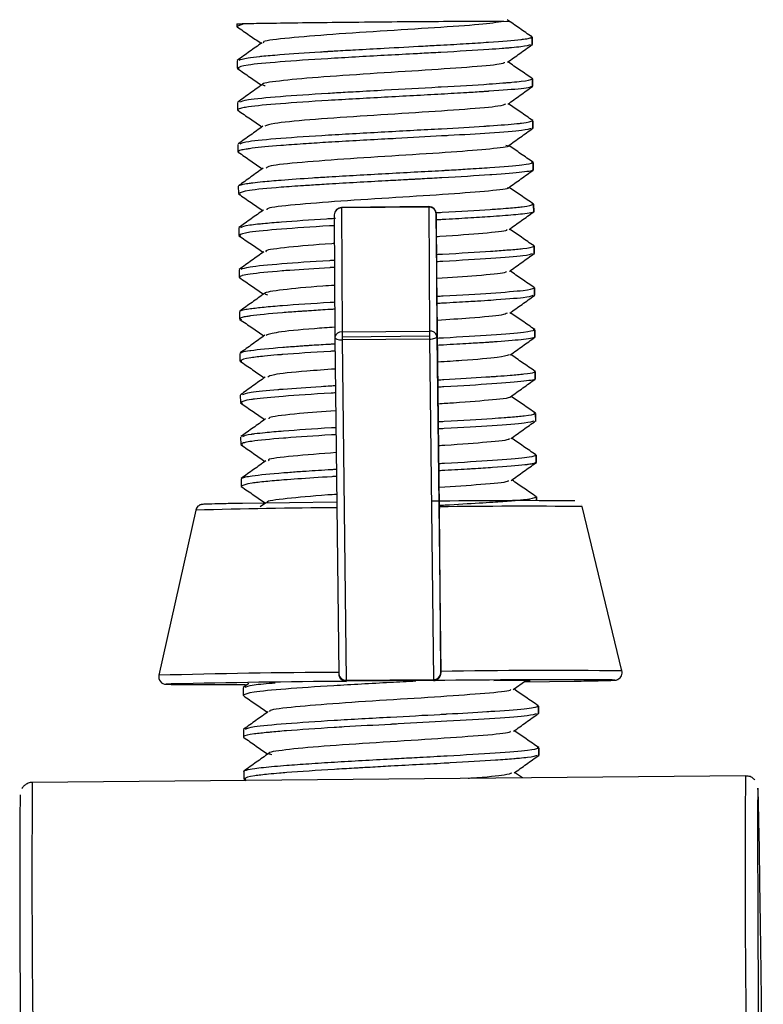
# Model space of a CAD drawing. Header units: millimetres. Extents: x -271 to 35, y 79 to 379.
# Tile 20 of 23: x -221 to -191, y 338 to 378. Entities that reach past the tile are written whole.
import ezdxf

# ---------------------------------------------------------------- set-up
doc = ezdxf.new("R2010")
doc.units = ezdxf.units.MM

msp = doc.modelspace()

# ---------------------------------------------------------------- linework, layer by layer
at = {"color": 7, "linetype": 'Continuous', "lineweight": 25}
for p, q in [((-212.324, 377.415), (-212.323, 377.306)), ((-212.041, 377.411), (-212.323, 377.312)), ((-201.254, 377.5), (-201.469, 377.506)), ((-200.319, 376.874), (-200.369, 376.888)), ((-200.316, 376.539), (-200.319, 376.875)), ((-200.319, 376.874), (-200.316, 376.575)), ((-212.31, 375.913), (-212.308, 375.61)), ((-212.308, 375.613), (-212.23, 375.594)), ((-200.303, 375.175), (-200.315, 375.189)), ((-200.3, 374.84), (-200.303, 375.176)), ((-200.303, 375.175), (-200.3, 374.876)), ((-212.294, 374.213), (-212.292, 373.911)), ((-212.292, 373.914), (-212.249, 373.893)), ((-200.287, 373.474), (-200.31, 373.489)), ((-200.284, 373.141), (-200.287, 373.475)), ((-200.287, 373.474), (-200.284, 373.177)), ((-212.278, 372.512), (-212.276, 372.211)), ((-212.276, 372.214), (-212.23, 372.191)), ((-200.271, 371.774), (-200.341, 371.788)), ((-200.268, 371.44), (-200.271, 371.774)), ((-200.271, 371.774), (-200.268, 371.476)), ((-212.263, 370.812), (-212.26, 370.51)), ((-212.26, 370.513), (-212.181, 370.494)), ((-204.515, 369.98), (-208.065, 369.947)), ((-204.515, 369.966), (-208.065, 369.933)), ((-204.515, 369.966), (-204.491, 364.921)), ((-200.255, 370.075), (-200.323, 370.088)), ((-200.252, 369.739), (-200.255, 370.075)), ((-200.255, 370.075), (-200.252, 369.775)), ((-208.362, 369.644), (-208.338, 364.675)), ((-208.065, 369.933), (-208.04, 364.888)), ((-204.213, 369.683), (-204.188, 364.714)), ((-204.086, 357.708), (-204.213, 369.683)), ((-212.247, 369.113), (-212.244, 368.81)), ((-212.244, 368.813), (-212.166, 368.794)), ((-200.236, 368.04), (-200.239, 368.376)), ((-200.239, 368.375), (-200.236, 368.076)), ((-212.231, 367.413), (-212.228, 367.112)), ((-212.228, 367.114), (-212.184, 367.092)), ((-200.223, 366.675), (-200.245, 366.689)), ((-200.22, 366.341), (-200.223, 366.675)), ((-200.223, 366.675), (-200.22, 366.377)), ((-212.215, 365.712), (-212.212, 365.412)), ((-212.212, 365.414), (-212.129, 365.394)), ((-208.04, 364.888), (-204.491, 364.921)), ((-208.04, 364.888), (-208.039, 364.68)), ((-204.491, 364.921), (-204.489, 364.713)), ((-200.207, 364.974), (-200.278, 364.988)), ((-200.204, 364.641), (-200.207, 364.975)), ((-200.207, 364.974), (-200.205, 364.677)), ((-208.338, 364.675), (-208.177, 350.977)), ((-204.489, 364.713), (-208.039, 364.68)), ((-208.039, 364.68), (-208.037, 364.562)), ((-204.488, 364.595), (-208.037, 364.562)), ((-208.037, 364.562), (-207.875, 350.725)), ((-204.489, 364.713), (-204.488, 364.595)), ((-204.488, 364.595), (-204.325, 350.759)), ((-204.188, 364.714), (-204.027, 351.016)), ((-212.199, 364.012), (-212.196, 363.711)), ((-212.196, 363.713), (-212.121, 363.695)), ((-200.191, 363.275), (-200.225, 363.288)), ((-200.188, 362.94), (-200.191, 363.275)), ((-200.191, 363.275), (-200.189, 362.976)), ((-212.183, 362.313), (-212.18, 362.011)), ((-212.18, 362.013), (-212.096, 361.993)), ((-200.175, 361.576), (-200.243, 361.589)), ((-200.172, 361.241), (-200.175, 361.576)), ((-200.175, 361.576), (-200.173, 361.276)), ((-212.167, 360.614), (-212.164, 360.312)), ((-212.164, 360.314), (-212.076, 360.292)), ((-200.159, 359.875), (-200.194, 359.889)), ((-200.156, 359.542), (-200.159, 359.876)), ((-200.159, 359.875), (-200.157, 359.577)), ((-212.151, 358.913), (-212.148, 358.612)), ((-208.276, 357.965), (-212.095, 357.914)), ((-211.122, 357.949), (-211.372, 357.77)), ((-200.142, 358.026), (-200.144, 358.175)), ((-200.144, 358.175), (-200.142, 358.026)), ((-213.993, 357.639), (-215.491, 350.925)), ((-204.087, 357.731), (-204.085, 357.706)), ((-204.085, 357.706), (-204.086, 357.708)), ((-204.027, 351.083), (-204.085, 357.706)), ((-198.31, 357.852), (-198.312, 357.855)), ((-196.663, 351.101), (-198.286, 357.786)), ((-208.144, 350.844), (-208.144, 350.842)), ((-207.875, 350.725), (-204.325, 350.759)), ((-204.027, 351.016), (-204.027, 351.015)), ((-212.071, 350.413), (-212.068, 350.112)), ((-211.835, 350.593), (-212.062, 350.431)), ((-204.325, 350.713), (-207.874, 350.68)), ((-207.874, 350.68), (-207.873, 350.677)), ((-204.323, 350.711), (-204.325, 350.713)), ((-201.06, 350.708), (-201.874, 350.706)), ((-201.084, 350.35), (-200.588, 350.706)), ((-212.068, 350.115), (-212.039, 350.092)), ((-200.064, 349.675), (-200.098, 349.689)), ((-200.061, 349.341), (-200.064, 349.676)), ((-200.064, 349.675), (-200.061, 349.377)), ((-212.055, 348.714), (-212.053, 348.411)), ((-200.048, 347.976), (-200.115, 347.99)), ((-200.045, 347.641), (-200.048, 347.977)), ((-200.048, 347.976), (-200.045, 347.677)), ((-191.641, 346.836), (-220.639, 346.563)), ((-212.039, 347.015), (-212.037, 346.712)), ((-212.037, 346.715), (-211.958, 346.695)), ((-200.71, 346.75), (-201.027, 346.968)), ((-212.029, 346.7), (-211.949, 346.645))]:
    msp.add_line(p, q, dxfattribs=at)
at = {"color": 7, "linetype": 'Continuous', "lineweight": 25, "flags": 128}
for points in [[(-208.065, 369.947), (-208.065, 369.943), (-208.065, 369.933)], [(-204.515, 369.98), (-204.515, 369.977), (-204.515, 369.966)], [(-208.338, 364.675), (-208.332, 364.653), (-208.315, 364.631), (-208.287, 364.611), (-208.25, 364.594), (-208.204, 364.58), (-208.152, 364.57), (-208.096, 364.564), (-208.037, 364.562)], [(-204.488, 364.595), (-204.429, 364.598), (-204.373, 364.605), (-204.321, 364.616), (-204.276, 364.631), (-204.238, 364.649), (-204.211, 364.67), (-204.194, 364.691), (-204.188, 364.714)], [(-198.593, 350.687), (-198.476, 350.689), (-197.637, 350.705), (-197.122, 350.719), (-196.952, 350.731), (-197.059, 350.737)], [(-214.99, 350.572), (-215.065, 350.569), (-215.195, 350.559)], [(-200.592, 350.656), (-199.607, 350.67), (-198.593, 350.687)], [(-190.918, 331.504), (-190.949, 334.179), (-190.978, 336.639), (-191.006, 338.861), (-191.032, 340.823), (-191.056, 342.509), (-191.078, 343.902), (-191.097, 344.99), (-191.113, 345.763), (-191.127, 346.214), (-191.137, 346.338), (-191.145, 346.135), (-191.149, 345.605), (-191.15, 344.756), (-191.148, 343.593), (-191.143, 342.127), (-191.134, 340.373), (-191.123, 338.346), (-191.108, 336.065)]]:
    msp.add_lwpolyline(points, dxfattribs=at)
at = {"color": 7, "linetype": 'Continuous', "lineweight": 25}
for centre, radius, start, end in [((-212.046, 374.383), 3.027, 89.8919, 95.2652), ((-208.062, 369.647), 0.3, 90.5381, 180.048), ((-204.513, 369.68), 0.3, 0.6492, 90.5381), ((-204.506, 369.673), 0.293, 2.0273, 91.8918), ((-208.07, 369.64), 0.293, 89.1649, 179.1641), ((-208.076, 364.624), 0.267, 82.269, 168.9071), ((-204.45, 364.656), 0.268, 12.4759, 98.711), ((-200.896, 116.819), 241.207, 89.44981, 90.82924), ((-207.264, 126.204), 231.533, 90.2384, 91.66536), ((-200.662, 120.159), 237.639, 89.42713, 90.82743), ((-199.679, 88.947), 262.172, 89.34082, 90.95035), ((-215.198, 350.859), 0.3, 167.428, 270.5386), ((-206.938, 50.502), 300.544, 90.23621, 91.63064), ((-207.899, 351.004), 0.28, 185.5122, 274.8695), ((-207.877, 350.98), 0.3, 180.7895, 207.032), ((-207.877, 350.98), 0.3, 207.0322, 270.5384), ((-206.015, 350.738), 1.86, 180.379, 181.7814), ((-204.307, 351.039), 0.281, 266.2544, 355.3522), ((-204.327, 351.013), 0.3, 270.5379, 0.5368), ((-202.465, 350.771), 1.86, 180.379, 181.7814), ((-199.001, -110.962), 461.703, 89.75896, 90.66044), ((-213.283, 473.58), 123.035, 269.10957, 270.60987), ((-204.906, -90.366), 441.053, 90.3855, 91.3102), ((279.549, 342.906), 471.207, 179.52219, 180.78917), ((304.343, 342.78), 524.996, 179.5871, 180.72426), ((252.791, 342.231), 473.942, 179.5373, 180.77949)]:
    msp.add_arc(centre, radius, start, end, dxfattribs=at)
for points, knots in [([(-200.321, 376.883), (-200.491, 376.999), (-200.83, 377.233), (-201.169, 377.466), (-201.338, 377.583)], [0, 0, 0, 0, 0.500081, 1, 1, 1, 1]), ([(-212.323, 377.312), (-212.323, 377.31), (-212.322, 377.305), (-212.319, 377.297), (-212.305, 377.292), (-212.3, 377.29)], [0, 0, 0, 0, 0.265474, 0.7111691, 1, 1, 1, 1]), ([(-212.314, 377.295), (-212.144, 377.179), (-211.818, 376.954), (-211.491, 376.73), (-211.335, 376.622)], [0, 0, 0, 0, 0.519464, 1, 1, 1, 1]), ([(-201.469, 377.506), (-201.628, 377.508), (-201.946, 377.511), (-203.142, 377.508), (-204.687, 377.498), (-206.462, 377.484), (-208.261, 377.466), (-209.891, 377.446), (-211.249, 377.427), (-211.777, 377.416), (-212.041, 377.411)], [0, 0, 0, 0, 0.125262, 0.25021, 0.375265, 0.500215, 0.625265, 0.750186, 0.875186, 1, 1, 1, 1]), ([(-201.469, 377.506), (-201.747, 377.467), (-202.303, 377.387), (-204.223, 377.254), (-206.491, 377.112), (-208.768, 376.964), (-210.454, 376.817), (-211.31, 376.71), (-211.231, 376.657), (-211.218, 376.648)], [0, 0, 0, 0, 0.161509, 0.323004, 0.484453, 0.64593, 0.80744, 0.968928, 1, 1, 1, 1]), ([(-212.225, 375.935), (-212.155, 375.968), (-212.046, 376.017), (-211.549, 376.075), (-211.125, 376.118), (-210.419, 376.177), (-209.45, 376.245), (-208.738, 376.289), (-208.626, 376.296), (-208.582, 376.299), (-208.477, 376.305), (-208.121, 376.326), (-207.397, 376.367), (-206.19, 376.433), (-205.009, 376.498), (-203.894, 376.558), (-202.975, 376.61), (-201.757, 376.69), (-201.078, 376.741), (-200.775, 376.776), (-200.763, 376.778), (-200.724, 376.782), (-200.59, 376.799), (-200.381, 376.832), (-200.342, 376.859), (-200.319, 376.874)], [0, 0, 0, 0, 0.10335, 0.159744, 0.167378, 0.231528, 0.341494, 0.357549, 0.359362, 0.361462, 0.365262, 0.377961, 0.423719, 0.487643, 0.575247, 0.615892, 0.679944, 0.744203, 0.871789, 0.87241, 0.873483, 0.876982, 0.889391, 0.935824, 1, 1, 1, 1]), ([(-200.38, 376.562), (-200.457, 376.535), (-200.565, 376.497), (-201.06, 376.448), (-201.267, 376.43), (-201.335, 376.424), (-201.361, 376.422), (-201.426, 376.417), (-201.649, 376.4), (-202.397, 376.348), (-203.432, 376.285), (-204.532, 376.224), (-205.294, 376.184), (-206.715, 376.107), (-208.687, 375.997), (-210.664, 375.864), (-212.045, 375.736), (-212.22, 375.654), (-212.308, 375.613)], [0, 0, 0, 0, 0.109457, 0.155457, 0.171451, 0.173253, 0.175368, 0.179162, 0.191785, 0.237143, 0.364105, 0.387591, 0.428177, 0.491823, 0.618969, 0.746059, 0.873051, 1, 1, 1, 1]), ([(-211.299, 376.647), (-211.466, 376.528), (-211.801, 376.288), (-212.136, 376.049), (-212.303, 375.929)], [0, 0, 0, 0, 0.499921, 1, 1, 1, 1]), ([(-201.321, 375.85), (-201.154, 375.969), (-200.819, 376.209), (-200.485, 376.448), (-200.317, 376.568)], [0, 0, 0, 0, 0.499932, 1, 1, 1, 1]), ([(-212.301, 375.599), (-212.131, 375.482), (-211.804, 375.257), (-211.476, 375.031), (-211.318, 374.923)], [0, 0, 0, 0, 0.517868, 1, 1, 1, 1]), ([(-201.447, 375.849), (-201.46, 375.828), (-201.493, 375.769), (-202.661, 375.662), (-204.596, 375.528), (-206.922, 375.384), (-209.126, 375.236), (-210.695, 375.089), (-211.42, 374.976), (-211.22, 374.916), (-211.166, 374.9)], [0, 0, 0, 0, 0.082006, 0.226227, 0.37049, 0.514763, 0.658997, 0.803221, 0.947489, 1, 1, 1, 1]), ([(-200.304, 375.183), (-200.474, 375.3), (-200.805, 375.527), (-201.136, 375.755), (-201.298, 375.866)], [0, 0, 0, 0, 0.512038, 1, 1, 1, 1]), ([(-212.206, 374.236), (-212.13, 374.268), (-211.961, 374.34), (-210.645, 374.465), (-209.121, 374.565), (-208.01, 374.632), (-207.246, 374.675), (-205.968, 374.743), (-204.781, 374.81), (-203.332, 374.89), (-202.381, 374.944), (-201.618, 375), (-201.388, 375.019), (-201.32, 375.025), (-201.293, 375.027), (-201.232, 375.032), (-201.033, 375.049), (-200.507, 375.098), (-200.39, 375.142), (-200.303, 375.175)], [0, 0, 0, 0, 0.102703, 0.230696, 0.358785, 0.399002, 0.423003, 0.487467, 0.608638, 0.615499, 0.743377, 0.789734, 0.805978, 0.80786, 0.809926, 0.813695, 0.826339, 0.872023, 1, 1, 1, 1]), ([(-200.33, 374.864), (-200.349, 374.852), (-200.394, 374.825), (-200.85, 374.759), (-201.518, 374.708), (-202.079, 374.67), (-202.102, 374.668), (-202.176, 374.663), (-202.455, 374.645), (-203.053, 374.606), (-204.345, 374.534), (-206.314, 374.427), (-208.665, 374.299), (-210.657, 374.163), (-211.685, 374.066), (-212.061, 374.001), (-212.245, 373.96), (-212.272, 373.933), (-212.292, 373.914)], [0, 0, 0, 0, 0.047655, 0.111287, 0.238137, 0.238743, 0.239798, 0.243255, 0.255559, 0.301691, 0.36555, 0.49223, 0.618905, 0.745626, 0.872448, 0.912427, 0.936204, 1, 1, 1, 1]), ([(-211.283, 374.948), (-211.45, 374.829), (-211.785, 374.589), (-212.119, 374.349), (-212.287, 374.23)], [0, 0, 0, 0, 0.499931, 1, 1, 1, 1]), ([(-201.306, 374.15), (-201.138, 374.27), (-200.804, 374.51), (-200.469, 374.749), (-200.302, 374.869)], [0, 0, 0, 0, 0.499916, 1, 1, 1, 1]), ([(-201.396, 374.15), (-201.454, 374.121), (-201.588, 374.055), (-202.96, 373.938), (-205.004, 373.802), (-207.349, 373.657), (-209.442, 373.509), (-210.906, 373.37), (-211.102, 373.286), (-211.19, 373.249)], [0, 0, 0, 0, 0.116171, 0.268117, 0.420019, 0.571942, 0.7239, 0.87584, 1, 1, 1, 1]), ([(-200.29, 373.484), (-200.459, 373.6), (-200.79, 373.828), (-201.121, 374.056), (-201.283, 374.167)], [0, 0, 0, 0, 0.512318, 1, 1, 1, 1]), ([(-212.282, 373.897), (-212.112, 373.781), (-211.786, 373.556), (-211.459, 373.331), (-211.302, 373.223)], [0, 0, 0, 0, 0.518936, 1, 1, 1, 1]), ([(-200.352, 373.162), (-200.435, 373.134), (-200.613, 373.074), (-201.897, 372.976), (-203.167, 372.899), (-203.873, 372.86), (-203.966, 372.855), (-203.992, 372.854), (-204.587, 372.821), (-205.369, 372.777), (-206.931, 372.692), (-208.218, 372.623), (-209.259, 372.555), (-209.915, 372.511), (-210.777, 372.451), (-211.462, 372.385), (-211.78, 372.342), (-211.827, 372.335), (-211.845, 372.333), (-211.886, 372.327), (-212.017, 372.307), (-212.22, 372.268), (-212.255, 372.234), (-212.276, 372.214)], [0, 0, 0, 0, 0.108216, 0.235247, 0.346063, 0.358184, 0.36137, 0.362503, 0.362641, 0.466293, 0.490224, 0.617331, 0.673387, 0.681016, 0.745003, 0.854369, 0.870446, 0.872298, 0.874326, 0.878063, 0.890664, 0.936344, 1, 1, 1, 1]), ([(-211.265, 373.249), (-211.433, 373.129), (-211.767, 372.889), (-212.102, 372.65), (-212.269, 372.53)], [0, 0, 0, 0, 0.5001756, 1, 1, 1, 1]), ([(-212.189, 372.536), (-212.114, 372.568), (-211.944, 372.642), (-210.628, 372.765), (-208.658, 372.894), (-206.3, 373.028), (-204.047, 373.147), (-202.718, 373.225), (-202.152, 373.261), (-202.08, 373.266), (-202.061, 373.267), (-201.605, 373.298), (-201.136, 373.336), (-200.473, 373.405), (-200.372, 373.442), (-200.287, 373.474)], [0, 0, 0, 0, 0.102813, 0.23088, 0.358886, 0.486884, 0.614927, 0.726753, 0.738946, 0.742121, 0.743224, 0.743348, 0.847821, 0.87192, 1, 1, 1, 1]), ([(-201.292, 372.449), (-201.125, 372.568), (-200.79, 372.808), (-200.456, 373.048), (-200.288, 373.167)], [0, 0, 0, 0, 0.49992, 1, 1, 1, 1]), ([(-201.384, 372.482), (-201.343, 372.474), (-201.134, 372.43), (-201.779, 372.341), (-203.257, 372.214), (-205.428, 372.075), (-207.76, 371.929), (-209.754, 371.781), (-211.016, 371.652), (-211.1, 371.578), (-211.132, 371.549)], [0, 0, 0, 0, 0.0350521, 0.1805519, 0.3260934, 0.4716472, 0.6171643, 0.7626669, 0.9082135, 1, 1, 1, 1]), ([(-200.275, 371.784), (-200.444, 371.9), (-200.775, 372.128), (-201.106, 372.355), (-201.267, 372.467)], [0, 0, 0, 0, 0.512416, 1, 1, 1, 1]), ([(-212.265, 372.196), (-212.095, 372.079), (-211.769, 371.855), (-211.443, 371.63), (-211.286, 371.522)], [0, 0, 0, 0, 0.51951, 1, 1, 1, 1]), ([(-211.25, 371.548), (-211.417, 371.428), (-211.751, 371.189), (-212.086, 370.949), (-212.253, 370.829)], [0, 0, 0, 0, 0.499921, 1, 1, 1, 1]), ([(-212.22, 370.834), (-212.205, 370.847), (-212.174, 370.874), (-211.996, 370.908), (-211.859, 370.929), (-211.813, 370.936), (-211.795, 370.938), (-211.751, 370.944), (-211.593, 370.964), (-211.223, 371.004), (-210.456, 371.071), (-209.512, 371.139), (-208.455, 371.203), (-207.46, 371.26), (-205.897, 371.35), (-204.703, 371.41), (-203.972, 371.451), (-203.943, 371.453), (-203.848, 371.458), (-203.501, 371.478), (-202.843, 371.518), (-201.714, 371.588), (-200.545, 371.68), (-200.362, 371.742), (-200.271, 371.774)], [0, 0, 0, 0, 0.039551, 0.085879, 0.101969, 0.103774, 0.105859, 0.109646, 0.12233, 0.168099, 0.232072, 0.31973, 0.36029, 0.424551, 0.488708, 0.616457, 0.61707, 0.618134, 0.62162, 0.634015, 0.680468, 0.744785, 0.872389, 1, 1, 1, 1]), ([(-200.29, 371.462), (-200.296, 371.457), (-200.308, 371.445), (-200.424, 371.417), (-200.792, 371.366), (-201.459, 371.308), (-202.553, 371.235), (-203.504, 371.18), (-204.609, 371.118), (-204.992, 371.097), (-205.113, 371.09), (-205.159, 371.088), (-205.271, 371.082), (-205.644, 371.062), (-206.779, 371.002), (-207.997, 370.932), (-209.062, 370.867), (-209.742, 370.824), (-210.839, 370.745), (-211.999, 370.635), (-212.173, 370.554), (-212.26, 370.513)], [0, 0, 0, 0, 0.021588, 0.045392, 0.109366, 0.229688, 0.23647, 0.363408, 0.40951, 0.425562, 0.42738, 0.429482, 0.43326, 0.445845, 0.491094, 0.618103, 0.641589, 0.682114, 0.745913, 0.873009, 1, 1, 1, 1]), ([(-201.275, 370.749), (-201.107, 370.869), (-200.773, 371.108), (-200.438, 371.348), (-200.271, 371.468)], [0, 0, 0, 0, 0.499936, 1, 1, 1, 1]), ([(-201.329, 370.748), (-201.318, 370.744), (-201.214, 370.704), (-202.002, 370.618), (-203.609, 370.488), (-205.85, 370.348), (-208.164, 370.202), (-210.039, 370.054), (-211.111, 369.934), (-211.109, 369.869), (-211.108, 369.849)], [0, 0, 0, 0, 0.018217, 0.170584, 0.322904, 0.475241, 0.627615, 0.779976, 0.932293, 1, 1, 1, 1]), ([(-200.258, 370.083), (-200.427, 370.2), (-200.758, 370.427), (-201.089, 370.655), (-201.251, 370.766)], [0, 0, 0, 0, 0.512321, 1, 1, 1, 1]), ([(-212.254, 370.499), (-212.085, 370.382), (-211.757, 370.157), (-211.429, 369.931), (-211.271, 369.822)], [0, 0, 0, 0, 0.5172194, 1, 1, 1, 1]), ([(-204.248, 369.736), (-204.156, 369.741), (-203.32, 369.786), (-202.455, 369.84), (-201.652, 369.895), (-201.177, 369.93), (-200.477, 369.994), (-200.344, 370.042), (-200.255, 370.075)], [0, 0, 0, 0, 0.0396749, 0.3589881, 0.4180326, 0.5200994, 0.6802321, 1, 1, 1, 1]), ([(-211.235, 369.848), (-211.402, 369.728), (-211.737, 369.488), (-212.072, 369.249), (-212.239, 369.129)], [0, 0, 0, 0, 0.49992, 1, 1, 1, 1]), ([(-200.252, 369.775), (-200.252, 369.775), (-200.253, 369.773), (-200.254, 369.769), (-200.269, 369.754), (-200.366, 369.725), (-200.721, 369.673), (-201.323, 369.618), (-202.103, 369.564), (-202.918, 369.514), (-203.661, 369.469), (-204.13, 369.444), (-204.21, 369.439)], [0, 0, 0, 0, 0.005138, 0.014584, 0.0464, 0.161646, 0.322198, 0.542173, 0.644282, 0.805332, 0.966682, 1, 1, 1, 1]), ([(-201.256, 369.051), (-201.088, 369.171), (-200.754, 369.411), (-200.419, 369.65), (-200.252, 369.77)], [0, 0, 0, 0, 0.499922, 1, 1, 1, 1]), ([(-208.361, 369.209), (-208.427, 369.205), (-209.242, 369.158), (-210.592, 369.064), (-211.983, 368.937), (-212.157, 368.854), (-212.244, 368.813)], [0, 0, 0, 0, 0.028789, 0.352378, 0.676069, 1, 1, 1, 1]), ([(-212.161, 369.136), (-212.092, 369.168), (-211.997, 369.213), (-211.531, 369.27), (-211.123, 369.313), (-210.311, 369.381), (-209.309, 369.451), (-208.52, 369.499), (-208.392, 369.506), (-208.305, 369.511)], [0, 0, 0, 0, 0.276842, 0.384447, 0.448665, 0.620423, 0.943876, 0.962199, 1, 1, 1, 1]), ([(-212.237, 368.799), (-212.068, 368.682), (-211.74, 368.457), (-211.413, 368.232), (-211.255, 368.123)], [0, 0, 0, 0, 0.517965, 1, 1, 1, 1]), ([(-201.37, 369.05), (-201.354, 369.038), (-201.288, 368.99), (-202.247, 368.894), (-203.38, 368.806), (-204.159, 368.756), (-204.202, 368.753)], [0, 0, 0, 0, 0.137408, 0.55648, 0.975597, 1, 1, 1, 1]), ([(-200.24, 368.383), (-200.41, 368.5), (-200.741, 368.728), (-201.072, 368.956), (-201.234, 369.067)], [0, 0, 0, 0, 0.511975, 1, 1, 1, 1]), ([(-208.358, 368.481), (-208.394, 368.479), (-209.163, 368.427), (-210.267, 368.326), (-211.201, 368.217), (-211.135, 368.161), (-211.121, 368.149)], [0, 0, 0, 0, 0.020972, 0.455713, 0.89048, 1, 1, 1, 1]), ([(-204.194, 368.039), (-204.115, 368.043), (-203.301, 368.088), (-202.266, 368.147), (-201.507, 368.205), (-201.062, 368.24), (-200.532, 368.288), (-200.265, 368.339), (-200.24, 368.371), (-200.239, 368.375), (-200.239, 368.375)], [0, 0, 0, 0, 0.03479, 0.3559781, 0.4976196, 0.5168231, 0.6785091, 0.9549205, 0.9954379, 1, 1, 1, 1]), ([(-200.239, 368.375), (-200.239, 368.376), (-200.239, 368.377), (-200.241, 368.382), (-200.239, 368.386), (-200.249, 368.389), (-200.249, 368.389)], [0, 0, 0, 0, 0.1094562, 0.308752, 0.9768262, 1, 1, 1, 1]), ([(-211.22, 368.148), (-211.387, 368.029), (-211.721, 367.789), (-212.056, 367.549), (-212.224, 367.43)], [0, 0, 0, 0, 0.49993, 1, 1, 1, 1]), ([(-200.299, 368.063), (-200.381, 368.035), (-200.558, 367.975), (-201.923, 367.873), (-203.26, 367.79), (-204.11, 367.744), (-204.191, 367.74)], [0, 0, 0, 0, 0.290935, 0.627739, 0.96461, 1, 1, 1, 1]), ([(-201.243, 367.35), (-201.076, 367.47), (-200.741, 367.709), (-200.406, 367.949), (-200.239, 368.069)], [0, 0, 0, 0, 0.499913, 1, 1, 1, 1]), ([(-212.144, 367.436), (-212.069, 367.468), (-211.901, 367.541), (-210.567, 367.665), (-209.248, 367.756), (-208.42, 367.803), (-208.356, 367.807)], [0, 0, 0, 0, 0.2790314, 0.6249864, 0.9709378, 1, 1, 1, 1]), ([(-208.355, 367.509), (-208.393, 367.507), (-208.449, 367.504), (-208.511, 367.5), (-208.536, 367.499), (-209.129, 367.463), (-209.811, 367.417), (-210.951, 367.33), (-211.679, 367.261), (-212.027, 367.196), (-212.188, 367.155), (-212.209, 367.134), (-212.228, 367.114)], [0, 0, 0, 0, 0.016788, 0.02485, 0.027672, 0.027998, 0.291347, 0.352266, 0.675357, 0.818193, 0.837623, 1, 1, 1, 1]), ([(-201.37, 367.349), (-201.373, 367.33), (-201.381, 367.275), (-202.395, 367.177), (-203.619, 367.093), (-204.184, 367.055)], [0, 0, 0, 0, 0.213515, 0.636848, 1, 1, 1, 1]), ([(-200.226, 366.684), (-200.395, 366.801), (-200.726, 367.028), (-201.057, 367.256), (-201.219, 367.367)], [0, 0, 0, 0, 0.51221, 1, 1, 1, 1]), ([(-212.217, 367.097), (-212.047, 366.98), (-211.721, 366.756), (-211.395, 366.531), (-211.238, 366.423)], [0, 0, 0, 0, 0.51963, 1, 1, 1, 1]), ([(-208.35, 366.779), (-208.51, 366.768), (-209.397, 366.708), (-210.521, 366.599), (-211.325, 366.481), (-211.134, 366.418), (-211.075, 366.398)], [0, 0, 0, 0, 0.082733, 0.457901, 0.833123, 1, 1, 1, 1]), ([(-211.202, 366.449), (-211.369, 366.329), (-211.704, 366.09), (-212.038, 365.85), (-212.206, 365.73)], [0, 0, 0, 0, 0.499928, 1, 1, 1, 1]), ([(-204.176, 366.339), (-204.096, 366.343), (-203.247, 366.39), (-201.906, 366.468), (-200.496, 366.58), (-200.314, 366.643), (-200.223, 366.675)], [0, 0, 0, 0, 0.033501, 0.355587, 0.677708, 1, 1, 1, 1]), ([(-200.289, 366.362), (-200.371, 366.334), (-200.548, 366.274), (-201.581, 366.198), (-202.457, 366.139), (-203.097, 366.1), (-203.628, 366.071), (-204.094, 366.045), (-204.173, 366.041)], [0, 0, 0, 0, 0.287838, 0.625856, 0.731951, 0.795241, 0.965418, 1, 1, 1, 1]), ([(-201.229, 365.649), (-201.061, 365.769), (-200.727, 366.008), (-200.392, 366.248), (-200.225, 366.368)], [0, 0, 0, 0, 0.4999267, 1, 1, 1, 1]), ([(-212.171, 365.736), (-212.157, 365.748), (-212.136, 365.769), (-211.984, 365.801), (-211.735, 365.842), (-211.245, 365.898), (-210.254, 365.988), (-209.245, 366.051), (-208.515, 366.096), (-208.486, 366.098), (-208.429, 366.101), (-208.378, 366.104), (-208.346, 366.106)], [0, 0, 0, 0, 0.105695, 0.169116, 0.27881, 0.452725, 0.625713, 0.971246, 0.972874, 0.975729, 0.985124, 1, 1, 1, 1]), ([(-208.344, 365.808), (-208.405, 365.805), (-208.746, 365.786), (-209.127, 365.76), (-209.462, 365.738), (-209.564, 365.731), (-209.603, 365.728), (-209.697, 365.722), (-210.002, 365.701), (-210.859, 365.639), (-211.548, 365.57), (-211.952, 365.508), (-212.158, 365.467), (-212.192, 365.434), (-212.212, 365.414)], [0, 0, 0, 0, 0.025447, 0.143045, 0.183962, 0.188583, 0.193928, 0.203542, 0.235575, 0.350783, 0.674512, 0.734223, 0.837129, 1, 1, 1, 1]), ([(-201.338, 365.648), (-201.379, 365.623), (-201.481, 365.56), (-202.575, 365.462), (-203.713, 365.386), (-204.165, 365.356)], [0, 0, 0, 0, 0.292432, 0.719122, 1, 1, 1, 1]), ([(-200.211, 364.984), (-200.381, 365.101), (-200.711, 365.328), (-201.042, 365.556), (-201.203, 365.667)], [0, 0, 0, 0, 0.512418, 1, 1, 1, 1]), ([(-212.203, 365.398), (-212.034, 365.281), (-211.707, 365.056), (-211.38, 364.831), (-211.222, 364.723)], [0, 0, 0, 0, 0.5180757, 1, 1, 1, 1]), ([(-211.186, 364.749), (-211.353, 364.629), (-211.687, 364.389), (-212.022, 364.15), (-212.189, 364.03)], [0, 0, 0, 0, 0.4999215, 1, 1, 1, 1]), ([(-208.34, 365.077), (-208.621, 365.057), (-209.612, 364.989), (-210.773, 364.876), (-211.02, 364.789), (-211.135, 364.748)], [0, 0, 0, 0, 0.173741, 0.612397, 1, 1, 1, 1]), ([(-204.158, 364.638), (-204.08, 364.642), (-203.252, 364.687), (-201.884, 364.77), (-200.482, 364.88), (-200.299, 364.943), (-200.207, 364.974)], [0, 0, 0, 0, 0.033281, 0.355473, 0.677872, 1, 1, 1, 1]), ([(-212.156, 364.035), (-212.141, 364.047), (-212.105, 364.078), (-211.91, 364.113), (-211.477, 364.175), (-210.844, 364.235), (-209.968, 364.302), (-209.65, 364.324), (-209.549, 364.331), (-209.51, 364.334), (-209.415, 364.34), (-209.09, 364.361), (-208.731, 364.383), (-208.395, 364.402), (-208.335, 364.406)], [0, 0, 0, 0, 0.1068432, 0.2621798, 0.280693, 0.6259993, 0.7506397, 0.7941753, 0.7991614, 0.80484, 0.8151129, 0.8494396, 0.9731286, 1, 1, 1, 1]), ([(-200.224, 364.665), (-200.231, 364.658), (-200.241, 364.648), (-200.29, 364.635), (-200.386, 364.614), (-200.712, 364.569), (-201.348, 364.514), (-201.885, 364.476), (-201.971, 364.47), (-202.005, 364.468), (-202.086, 364.462), (-202.366, 364.444), (-202.965, 364.408), (-203.617, 364.371), (-204.076, 364.345), (-204.154, 364.341)], [0, 0, 0, 0, 0.072301, 0.107029, 0.127132, 0.294711, 0.582515, 0.624635, 0.629467, 0.634916, 0.644828, 0.678038, 0.797913, 0.965481, 1, 1, 1, 1]), ([(-201.208, 363.952), (-201.041, 364.071), (-200.706, 364.311), (-200.372, 364.55), (-200.205, 364.67)], [0, 0, 0, 0, 0.499934, 1, 1, 1, 1]), ([(-208.332, 364.108), (-208.392, 364.104), (-209.201, 364.056), (-209.907, 364.01), (-210.463, 363.966), (-210.485, 363.964), (-210.557, 363.958), (-210.817, 363.937), (-211.276, 363.894), (-211.986, 363.816), (-212.112, 363.754), (-212.196, 363.713)], [0, 0, 0, 0, 0.0263123, 0.3503055, 0.3517609, 0.3543814, 0.3631177, 0.3945695, 0.5133003, 0.6759705, 1, 1, 1, 1]), ([(-201.254, 363.952), (-201.36, 363.918), (-201.586, 363.845), (-202.774, 363.746), (-203.814, 363.678), (-204.147, 363.656)], [0, 0, 0, 0, 0.379476, 0.801548, 1, 1, 1, 1]), ([(-200.194, 363.284), (-200.364, 363.4), (-200.695, 363.628), (-201.026, 363.856), (-201.187, 363.967)], [0, 0, 0, 0, 0.512326, 1, 1, 1, 1]), ([(-212.191, 363.7), (-212.022, 363.583), (-211.693, 363.358), (-211.365, 363.132), (-211.207, 363.023)], [0, 0, 0, 0, 0.516799, 1, 1, 1, 1]), ([(-208.324, 363.377), (-208.723, 363.348), (-209.812, 363.27), (-210.89, 363.158), (-211.014, 363.081), (-211.065, 363.049)], [0, 0, 0, 0, 0.25478, 0.693955, 1, 1, 1, 1]), ([(-204.14, 362.939), (-204.061, 362.943), (-203.337, 362.982), (-202.615, 363.026), (-202.043, 363.064), (-201.956, 363.07), (-201.923, 363.072), (-201.844, 363.078), (-201.585, 363.095), (-201.124, 363.129), (-200.552, 363.183), (-200.233, 363.235), (-200.201, 363.265), (-200.191, 363.275)], [0, 0, 0, 0, 0.033526, 0.3099594, 0.3506261, 0.3552597, 0.3604663, 0.3699418, 0.4016976, 0.5163473, 0.6778175, 0.8978633, 1, 1, 1, 1]), ([(-211.171, 363.048), (-211.338, 362.929), (-211.673, 362.689), (-212.008, 362.449), (-212.175, 362.33)], [0, 0, 0, 0, 0.499919, 1, 1, 1, 1]), ([(-200.2, 362.964), (-200.201, 362.962), (-200.211, 362.951), (-200.315, 362.924), (-200.723, 362.863), (-201.862, 362.772), (-203.211, 362.69), (-204.058, 362.645), (-204.137, 362.64)], [0, 0, 0, 0, 0.019425, 0.126051, 0.295095, 0.630543, 0.965901, 1, 1, 1, 1]), ([(-201.193, 362.251), (-201.025, 362.371), (-200.69, 362.611), (-200.356, 362.85), (-200.188, 362.97)], [0, 0, 0, 0, 0.499917, 1, 1, 1, 1]), ([(-208.313, 362.408), (-208.373, 362.404), (-209.202, 362.357), (-210.448, 362.271), (-211.363, 362.186), (-211.679, 362.145), (-211.717, 362.14), (-211.727, 362.138), (-211.73, 362.138), (-212.027, 362.096), (-212.104, 362.055), (-212.18, 362.013)], [0, 0, 0, 0, 0.025355, 0.350192, 0.633576, 0.664538, 0.672546, 0.674681, 0.675465, 0.67557, 1, 1, 1, 1]), ([(-212.097, 362.336), (-212.024, 362.369), (-211.87, 362.437), (-211.062, 362.514), (-210.536, 362.556), (-210.466, 362.562), (-210.447, 362.563), (-209.993, 362.599), (-209.333, 362.645), (-208.584, 362.692), (-208.378, 362.704), (-208.316, 362.707)], [0, 0, 0, 0, 0.2797098, 0.5810267, 0.6139163, 0.6225034, 0.6255056, 0.6258515, 0.9077104, 0.9724125, 1, 1, 1, 1]), ([(-212.171, 361.998), (-212.002, 361.881), (-211.675, 361.656), (-211.348, 361.432), (-211.191, 361.323)], [0, 0, 0, 0, 0.519087, 1, 1, 1, 1]), ([(-201.227, 362.25), (-201.219, 362.248), (-201.104, 362.209), (-201.87, 362.126), (-202.982, 362.029), (-203.92, 361.969), (-204.13, 361.955)], [0, 0, 0, 0, 0.029855, 0.453787, 0.877638, 1, 1, 1, 1]), ([(-200.177, 361.584), (-200.346, 361.7), (-200.678, 361.928), (-201.009, 362.156), (-201.17, 362.267)], [0, 0, 0, 0, 0.51209, 1, 1, 1, 1]), ([(-208.305, 361.678), (-208.819, 361.64), (-209.996, 361.552), (-210.991, 361.441), (-211.018, 361.373), (-211.026, 361.35)], [0, 0, 0, 0, 0.340197, 0.778939, 1, 1, 1, 1]), ([(-204.122, 361.24), (-204.045, 361.244), (-203.199, 361.29), (-202.292, 361.343), (-201.507, 361.4), (-201.046, 361.436), (-200.485, 361.487), (-200.198, 361.539), (-200.179, 361.57), (-200.175, 361.576)], [0, 0, 0, 0, 0.032259, 0.353735, 0.455355, 0.515961, 0.677132, 0.941212, 1, 1, 1, 1]), ([(-211.156, 361.349), (-211.323, 361.229), (-211.658, 360.989), (-211.992, 360.75), (-212.16, 360.63)], [0, 0, 0, 0, 0.499928, 1, 1, 1, 1]), ([(-200.241, 361.262), (-200.323, 361.234), (-200.499, 361.175), (-201.862, 361.074), (-203.197, 360.99), (-204.043, 360.945), (-204.119, 360.94)], [0, 0, 0, 0, 0.288308, 0.627348, 0.966387, 1, 1, 1, 1]), ([(-201.181, 360.549), (-201.013, 360.669), (-200.679, 360.909), (-200.344, 361.148), (-200.177, 361.268)], [0, 0, 0, 0, 0.499917, 1, 1, 1, 1]), ([(-212.08, 360.637), (-212.018, 360.669), (-211.956, 360.701), (-211.712, 360.736), (-211.7, 360.737), (-211.66, 360.743), (-211.503, 360.764), (-211.131, 360.806), (-210.196, 360.885), (-209.187, 360.957), (-208.359, 361.004), (-208.298, 361.007)], [0, 0, 0, 0, 0.278842, 0.28044, 0.283276, 0.292665, 0.326302, 0.452923, 0.626802, 0.972665, 1, 1, 1, 1]), ([(-208.295, 360.709), (-208.357, 360.705), (-209.127, 360.662), (-209.835, 360.611), (-210.946, 360.525), (-211.578, 360.465), (-211.942, 360.401), (-212.029, 360.38), (-212.053, 360.374), (-212.062, 360.371), (-212.082, 360.365), (-212.143, 360.346), (-212.155, 360.328), (-212.164, 360.314)], [0, 0, 0, 0, 0.026777, 0.333324, 0.350593, 0.674221, 0.791775, 0.832742, 0.837395, 0.842653, 0.852219, 0.884275, 1, 1, 1, 1]), ([(-201.276, 360.548), (-201.26, 360.539), (-201.182, 360.494), (-202.087, 360.402), (-203.213, 360.312), (-204.03, 360.26), (-204.112, 360.255)], [0, 0, 0, 0, 0.102928, 0.527691, 0.952578, 1, 1, 1, 1]), ([(-200.161, 359.884), (-200.331, 360.001), (-200.662, 360.229), (-200.993, 360.457), (-201.155, 360.568)], [0, 0, 0, 0, 0.512116, 1, 1, 1, 1]), ([(-212.153, 360.297), (-211.983, 360.18), (-211.657, 359.956), (-211.331, 359.731), (-211.174, 359.624)], [0, 0, 0, 0, 0.5196989, 1, 1, 1, 1]), ([(-208.287, 359.981), (-208.907, 359.933), (-210.159, 359.835), (-211.085, 359.723), (-211.039, 359.664), (-211.028, 359.651)], [0, 0, 0, 0, 0.428841, 0.864861, 1, 1, 1, 1]), ([(-211.139, 359.649), (-211.306, 359.53), (-211.64, 359.29), (-211.975, 359.051), (-212.142, 358.931)], [0, 0, 0, 0, 0.499929, 1, 1, 1, 1]), ([(-204.105, 359.54), (-204.029, 359.544), (-203.182, 359.59), (-201.843, 359.669), (-200.432, 359.78), (-200.25, 359.844), (-200.159, 359.875)], [0, 0, 0, 0, 0.031997, 0.354916, 0.677548, 1, 1, 1, 1]), ([(-200.189, 359.564), (-200.206, 359.553), (-200.239, 359.531), (-200.425, 359.501), (-200.833, 359.451), (-201.568, 359.394), (-202.471, 359.334), (-203.12, 359.295), (-203.563, 359.271), (-204.024, 359.246), (-204.102, 359.241)], [0, 0, 0, 0, 0.1225442, 0.2288031, 0.2919989, 0.6280516, 0.777243, 0.7974822, 0.9659016, 1, 1, 1, 1]), ([(-201.163, 358.851), (-200.996, 358.97), (-200.662, 359.21), (-200.327, 359.449), (-200.16, 359.569)], [0, 0, 0, 0, 0.499936, 1, 1, 1, 1]), ([(-212.12, 358.936), (-212.115, 358.943), (-212.105, 358.955), (-212.063, 358.967), (-212.04, 358.974), (-212.031, 358.976), (-212.007, 358.982), (-211.92, 359.002), (-211.564, 359.061), (-210.875, 359.13), (-210.021, 359.195), (-209.392, 359.238), (-208.792, 359.277), (-208.343, 359.303), (-208.279, 359.306)], [0, 0, 0, 0, 0.057084, 0.100479, 0.105357, 0.11108, 0.121391, 0.155777, 0.27951, 0.624636, 0.68835, 0.7984, 0.971593, 1, 1, 1, 1]), ([(-208.276, 359.009), (-208.339, 359.006), (-208.914, 358.972), (-209.64, 358.922), (-210.524, 358.859), (-211.176, 358.802), (-211.937, 358.714), (-212.064, 358.654), (-212.148, 358.615)], [0, 0, 0, 0, 0.027204, 0.248615, 0.352009, 0.513995, 0.676817, 1, 1, 1, 1]), ([(-201.289, 358.849), (-201.283, 358.833), (-201.264, 358.78), (-202.252, 358.683), (-203.498, 358.597), (-204.095, 358.555)], [0, 0, 0, 0, 0.187792, 0.61064, 1, 1, 1, 1]), ([(-200.147, 358.185), (-200.317, 358.301), (-200.648, 358.529), (-200.978, 358.756), (-201.14, 358.867)], [0, 0, 0, 0, 0.512382, 1, 1, 1, 1]), ([(-212.148, 358.615), (-212.148, 358.615), (-212.148, 358.614), (-212.148, 358.613), (-212.146, 358.607), (-212.147, 358.601), (-212.133, 358.596), (-212.13, 358.595)], [0, 0, 0, 0, 0.02724, 0.076319, 0.239993, 0.829375, 1, 1, 1, 1]), ([(-212.141, 358.6), (-211.972, 358.483), (-211.644, 358.258), (-211.316, 358.032), (-211.158, 357.923)], [0, 0, 0, 0, 0.517315, 1, 1, 1, 1]), ([(-208.267, 358.28), (-208.387, 358.272), (-209.237, 358.215), (-210.331, 358.109), (-211.167, 358.005), (-211.076, 357.956), (-211.066, 357.95)], [0, 0, 0, 0, 0.071806, 0.509105, 0.946333, 1, 1, 1, 1]), ([(-204.12, 357.837), (-204.032, 357.842), (-203.43, 357.875), (-202.678, 357.921), (-201.79, 357.976), (-201.133, 358.024), (-200.365, 358.097), (-200.232, 358.144), (-200.144, 358.175)], [0, 0, 0, 0, 0.0375502, 0.2565765, 0.3586861, 0.5196632, 0.6800414, 1, 1, 1, 1]), ([(-200.144, 358.175), (-200.144, 358.175), (-200.144, 358.175), (-200.144, 358.176), (-200.145, 358.18), (-200.143, 358.185), (-200.155, 358.189), (-200.157, 358.189)], [0, 0, 0, 0, 0.029216, 0.081619, 0.255982, 0.882904, 1, 1, 1, 1]), ([(-212.092, 357.914), (-212.107, 357.914), (-212.462, 357.909), (-212.95, 357.899), (-213.506, 357.886), (-213.666, 357.88), (-213.732, 357.873), (-213.763, 357.868), (-213.797, 357.859), (-213.846, 357.839), (-213.908, 357.795), (-213.966, 357.727), (-213.983, 357.667), (-213.99, 357.639)], [0, 0, 0, 0, 0.012623, 0.295434, 0.578478, 0.862702, 0.906255, 0.924822, 0.937469, 0.949073, 0.964541, 0.98301, 1, 1, 1, 1]), ([(-198.608, 350.686), (-198.552, 350.687), (-198.154, 350.694), (-197.645, 350.705), (-197.109, 350.717), (-196.983, 350.729), (-196.9, 350.732), (-196.829, 350.756), (-196.766, 350.793), (-196.703, 350.856), (-196.658, 350.951), (-196.65, 351.059), (-196.668, 351.14), (-196.692, 351.173), (-196.695, 351.178)], [0, 0, 0, 0, 0.044403, 0.316409, 0.588682, 0.86247, 0.900692, 0.914366, 0.92666, 0.942517, 0.960217, 0.978851, 0.997051, 1, 1, 1, 1]), ([(-208.177, 350.976), (-208.175, 350.956), (-208.172, 350.914), (-208.151, 350.853), (-208.118, 350.797), (-208.066, 350.741), (-207.985, 350.69), (-207.914, 350.682), (-207.873, 350.677)], [0, 0, 0, 0, 0.113012, 0.232591, 0.361318, 0.501269, 0.708308, 1, 1, 1, 1]), ([(-204.323, 350.711), (-204.282, 350.716), (-204.212, 350.725), (-204.132, 350.778), (-204.082, 350.834), (-204.05, 350.892), (-204.03, 350.953), (-204.028, 350.994), (-204.027, 351.015)], [0, 0, 0, 0, 0.291654, 0.49873, 0.638668, 0.767391, 0.886975, 1, 1, 1, 1]), ([(-204.027, 351.015), (-204.027, 351.028), (-204.027, 351.051), (-204.027, 351.073), (-204.027, 351.083)], [0, 0, 0, 0, 0.559999, 1, 1, 1, 1]), ([(-205.043, 350.685), (-205.391, 350.666), (-206.514, 350.606), (-208.45, 350.497), (-210.425, 350.368), (-211.806, 350.235), (-211.981, 350.155), (-212.068, 350.115)], [0, 0, 0, 0, 0.100837, 0.325849, 0.550659, 0.775345, 1, 1, 1, 1]), ([(-211.983, 350.437), (-211.925, 350.47), (-211.819, 350.53), (-211.095, 350.593), (-210.768, 350.621)], [0, 0, 0, 0, 0.549228, 1, 1, 1, 1]), ([(-201.204, 350.349), (-201.192, 350.335), (-201.15, 350.285), (-202.14, 350.188), (-203.95, 350.055), (-206.248, 349.913), (-208.517, 349.765), (-210.201, 349.618), (-211.056, 349.512), (-210.976, 349.459), (-210.964, 349.45)], [0, 0, 0, 0, 0.056903, 0.209317, 0.361689, 0.514056, 0.666469, 0.818882, 0.971248, 1, 1, 1, 1]), ([(-200.41, 350.7), (-200.43, 350.702), (-200.473, 350.707), (-200.856, 350.708), (-201.06, 350.708)], [0, 0, 0, 0, 0.468548, 1, 1, 1, 1]), ([(-200.067, 349.685), (-200.237, 349.801), (-200.568, 350.029), (-200.898, 350.257), (-201.06, 350.368)], [0, 0, 0, 0, 0.512418, 1, 1, 1, 1]), ([(-200.611, 350.689), (-200.61, 350.689), (-200.417, 350.693), (-200.404, 350.696), (-200.392, 350.699)], [0, 0, 0, 0, 0.00399, 1, 1, 1, 1]), ([(-212.058, 350.097), (-211.888, 349.98), (-211.562, 349.756), (-211.236, 349.531), (-211.079, 349.423)], [0, 0, 0, 0, 0.519677, 1, 1, 1, 1]), ([(-211.969, 348.737), (-211.894, 348.77), (-211.724, 348.844), (-210.406, 348.963), (-208.434, 349.098), (-206.175, 349.222), (-204.629, 349.306), (-203.904, 349.345), (-203.811, 349.35), (-203.785, 349.352), (-203.191, 349.384), (-202.508, 349.426), (-201.362, 349.501), (-200.628, 349.558), (-200.273, 349.611), (-200.108, 349.643), (-200.085, 349.66), (-200.064, 349.675)], [0, 0, 0, 0, 0.103391, 0.231278, 0.359276, 0.487275, 0.598735, 0.610979, 0.614183, 0.615309, 0.615442, 0.719575, 0.743647, 0.871474, 0.928196, 0.935939, 1, 1, 1, 1]), ([(-200.134, 349.362), (-200.216, 349.335), (-200.395, 349.277), (-201.735, 349.172), (-203.629, 349.061), (-205.164, 348.978), (-205.937, 348.937), (-206.038, 348.931), (-206.064, 348.93), (-206.708, 348.895), (-207.499, 348.85), (-208.96, 348.763), (-210.051, 348.692), (-210.805, 348.625), (-211.246, 348.582), (-211.771, 348.524), (-212.031, 348.461), (-212.053, 348.42), (-212.053, 348.414), (-212.053, 348.414)], [0, 0, 0, 0, 0.107382, 0.234702, 0.361937, 0.472907, 0.485039, 0.488197, 0.489293, 0.489416, 0.593185, 0.617012, 0.744309, 0.800756, 0.808387, 0.872367, 0.982136, 0.998204, 1, 1, 1, 1]), ([(-211.043, 349.449), (-211.21, 349.329), (-211.545, 349.09), (-211.879, 348.85), (-212.047, 348.731)], [0, 0, 0, 0, 0.499919, 1, 1, 1, 1]), ([(-201.069, 348.649), (-200.901, 348.769), (-200.567, 349.009), (-200.232, 349.248), (-200.065, 349.368)], [0, 0, 0, 0, 0.499928, 1, 1, 1, 1]), ([(-212.053, 348.414), (-212.052, 348.413), (-212.052, 348.411), (-212.05, 348.406), (-212.049, 348.399), (-212.034, 348.394), (-212.029, 348.392)], [0, 0, 0, 0, 0.08908, 0.248434, 0.777937, 1, 1, 1, 1]), ([(-212.043, 348.398), (-211.874, 348.281), (-211.547, 348.057), (-211.221, 347.832), (-211.064, 347.724)], [0, 0, 0, 0, 0.519186, 1, 1, 1, 1]), ([(-201.197, 348.648), (-201.209, 348.628), (-201.245, 348.57), (-202.41, 348.464), (-204.346, 348.329), (-206.672, 348.186), (-208.875, 348.038), (-210.445, 347.891), (-211.167, 347.777), (-210.962, 347.716), (-210.906, 347.7)], [0, 0, 0, 0, 0.079704, 0.22399, 0.368304, 0.512598, 0.656856, 0.801148, 0.945463, 1, 1, 1, 1]), ([(-200.05, 347.984), (-200.219, 348.101), (-200.55, 348.329), (-200.881, 348.557), (-201.043, 348.668)], [0, 0, 0, 0, 0.512174, 1, 1, 1, 1]), ([(-212.039, 347.014), (-212.039, 347.015), (-212.039, 347.016), (-212.038, 347.022), (-212.026, 347.041), (-211.933, 347.079), (-211.585, 347.143), (-210.988, 347.209), (-210.212, 347.273), (-209.41, 347.33), (-208.028, 347.421), (-206.837, 347.484), (-206.047, 347.527), (-206.016, 347.529), (-205.912, 347.535), (-205.53, 347.556), (-204.78, 347.598), (-203.376, 347.673), (-201.717, 347.773), (-200.324, 347.878), (-200.14, 347.944), (-200.048, 347.976)], [0, 0, 0, 0, 0.002021, 0.005708, 0.018079, 0.062777, 0.125465, 0.210827, 0.2507, 0.313143, 0.375929, 0.500522, 0.501106, 0.502135, 0.505531, 0.517676, 0.563338, 0.625797, 0.750478, 0.87527, 1, 1, 1, 1]), ([(-200.106, 347.664), (-200.183, 347.637), (-200.288, 347.6), (-200.777, 347.55), (-201.189, 347.515), (-202.006, 347.458), (-203.004, 347.396), (-204.442, 347.316), (-205.563, 347.258), (-206.722, 347.192), (-207.108, 347.17), (-207.228, 347.163), (-207.274, 347.161), (-207.384, 347.155), (-207.755, 347.134), (-208.835, 347.072), (-209.866, 347.001), (-210.662, 346.937), (-211.134, 346.894), (-211.826, 346.817), (-211.953, 346.756), (-212.037, 346.715)], [0, 0, 0, 0, 0.1099143, 0.1499713, 0.1738892, 0.2374249, 0.3576991, 0.3644869, 0.491414, 0.5371319, 0.5531518, 0.5550075, 0.5570537, 0.560801, 0.5733986, 0.6189727, 0.7457381, 0.7690781, 0.8095957, 0.8731849, 1, 1, 1, 1]), ([(-211.028, 347.749), (-211.196, 347.629), (-211.53, 347.39), (-211.865, 347.15), (-212.032, 347.031)], [0, 0, 0, 0, 0.4999236, 1, 1, 1, 1]), ([(-201.05, 346.952), (-200.883, 347.072), (-200.548, 347.311), (-200.214, 347.551), (-200.046, 347.67)], [0, 0, 0, 0, 0.499927, 1, 1, 1, 1]), ([(-201.14, 346.951), (-201.206, 346.922), (-201.358, 346.856), (-202.17, 346.781), (-202.881, 346.732), (-202.92, 346.73)], [0, 0, 0, 0, 0.419647, 0.967742, 1, 1, 1, 1]), ([(-191.262, 346.661), (-191.286, 346.688), (-191.348, 346.756), (-191.482, 346.824), (-191.588, 346.828), (-191.635, 346.829)], [0, 0, 0, 0, 0.2721097, 0.6759283, 1, 1, 1, 1]), ([(-220.639, 346.558), (-220.651, 346.559), (-220.725, 346.569), (-220.846, 346.524), (-220.968, 346.443), (-221.035, 346.369), (-221.054, 346.334), (-221.058, 346.328)], [0, 0, 0, 0, 0.074723, 0.425721, 0.706494, 0.947252, 1, 1, 1, 1])]:
    msp.add_open_spline(points, degree=3, knots=knots, dxfattribs=at)

doc.saveas('drawing.dxf')
